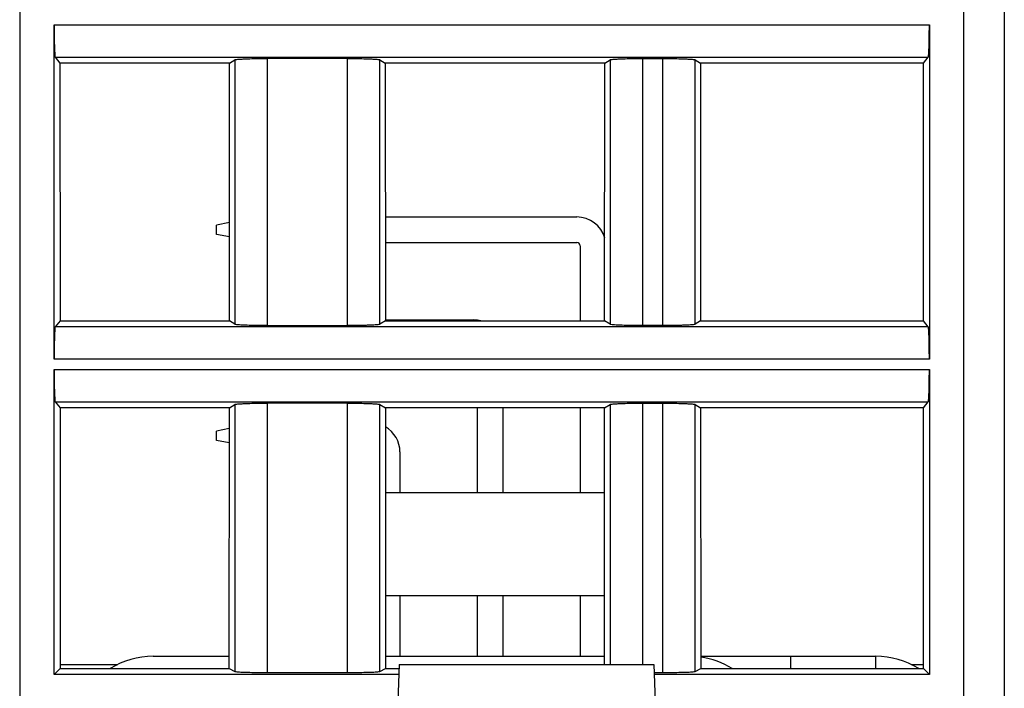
# Model space of a CAD drawing. Header units: millimetres. Extents: x 0 to 841, y 0 to 594.
# Tile 217 of 237: x 609 to 633, y 463 to 479. Entities that reach past the tile are written whole.
import ezdxf

# ---------------------------------------------------------------- set-up
doc = ezdxf.new("R2010")
doc.units = ezdxf.units.MM
doc.header["$LTSCALE"] = 46.255
doc.layers.get('0').update_dxf_attribs({"linetype": 'CONTINUOUS'})

msp = doc.modelspace()

# ---------------------------------------------------------------- linework, layer by layer
at = {"color": 9, "linetype": 'CONTINUOUS'}
for p, q in [((608.90941, 530.89595), (608.90941, 453.39595)), ((632.20941, 453.39835), (632.20941, 530.89595)), ((609.75925, 479.27094), (631.35957, 479.27094)), ((609.78597, 478.4717), (631.33285, 478.4717)), ((614.21817, 478.40712), (614.21817, 471.88479)), ((615.01622, 478.43961), (615.01622, 471.85229)), ((617.00261, 471.85229), (617.00261, 478.43961)), ((617.80066, 471.88479), (617.80066, 478.40712)), ((623.47817, 478.40712), (623.47817, 471.88479)), ((624.27622, 478.43961), (624.27622, 471.85229)), ((624.78261, 471.85229), (624.78261, 478.43961)), ((625.58066, 471.88479), (625.58066, 478.40712)), ((631.33285, 471.82021), (609.78597, 471.82021)), ((631.35957, 471.02097), (609.75925, 471.02097)), ((609.75925, 470.77094), (631.35957, 470.77094)), ((609.78597, 469.9717), (631.33285, 469.9717)), ((614.21817, 469.90712), (614.21817, 463.32416)), ((615.01622, 469.93961), (615.01622, 463.29818)), ((617.00261, 463.29818), (617.00261, 469.93961)), ((617.80066, 463.32416), (617.80066, 469.90712)), ((623.47817, 469.90712), (623.47817, 463.49835)), ((624.27622, 469.93961), (624.27622, 463.49835)), ((624.78261, 463.29818), (624.78261, 469.93961)), ((625.58066, 463.32416), (625.58066, 469.90712)), ((627.9358, 463.69835), (627.9358, 463.39344)), ((630.03589, 463.39344), (630.03589, 463.69835))]:
    msp.add_line(p, q, dxfattribs=at)
at = {"color": 7, "linetype": 'CONTINUOUS'}
for p, q in [((633.20941, 530.89595), (633.20941, 454.39595)), ((609.75925, 471.02097), (609.75925, 479.27094)), ((631.35957, 479.27094), (631.35957, 471.02097)), ((609.78597, 478.4717), (609.90235, 478.3262)), ((631.21648, 478.3262), (631.33285, 478.4717)), ((614.08856, 478.3262), (609.90235, 478.3262)), ((609.90235, 478.3262), (609.90429, 471.96813)), ((614.08468, 471.96813), (614.08856, 478.3262)), ((614.08856, 478.3262), (614.21817, 478.40712)), ((617.0026, 478.43961), (615.01619, 478.43961)), ((617.80066, 478.40712), (617.93027, 478.3262)), ((623.34856, 478.3262), (617.93027, 478.3262)), ((617.93027, 478.3262), (617.93415, 471.96813)), ((623.34468, 471.96813), (623.34856, 478.3262)), ((623.34856, 478.3262), (623.47817, 478.40712)), ((624.27622, 478.43961), (624.78261, 478.43961)), ((625.58066, 478.40712), (625.71027, 478.3262)), ((631.21648, 478.3262), (625.71027, 478.3262)), ((625.71027, 478.3262), (625.71415, 471.96813)), ((631.21454, 471.96813), (631.21648, 478.3262)), ((614.08616, 474.39448), (613.76851, 474.33095)), ((617.93258, 474.53095), (622.65851, 474.53095)), ((613.76851, 474.10095), (613.76851, 474.33095)), ((614.08594, 474.03747), (613.76851, 474.10095)), ((617.93297, 473.90095), (622.65851, 473.90095)), ((622.74351, 473.81595), (622.74351, 471.96813)), ((609.90429, 471.96813), (609.78597, 471.82021)), ((609.90429, 471.96813), (614.08468, 471.96813)), ((614.21817, 471.88479), (614.08468, 471.96813)), ((617.93415, 471.96813), (617.80066, 471.88479)), ((617.93415, 471.99095), (620.11851, 471.99095)), ((617.93415, 471.96813), (623.34468, 471.96813)), ((623.47817, 471.88479), (623.34468, 471.96813)), ((625.71415, 471.96813), (625.58066, 471.88479)), ((625.71415, 471.96813), (631.21454, 471.96813)), ((631.33285, 471.82021), (631.21454, 471.96813)), ((615.01623, 471.85229), (617.00263, 471.85229)), ((624.78261, 471.85229), (624.27622, 471.85229)), ((609.75925, 463.24579), (609.75925, 470.77094)), ((631.35957, 470.77094), (631.35957, 463.24579)), ((609.78597, 469.9717), (609.90494, 469.82296)), ((631.21389, 469.82296), (631.33285, 469.9717)), ((614.08337, 469.82296), (609.90494, 469.82296)), ((609.90494, 469.82296), (609.9069, 463.39344)), ((614.07945, 463.39344), (614.08337, 469.82296)), ((614.08337, 469.82296), (614.21817, 469.90712)), ((617.0026, 469.93961), (615.01619, 469.93961)), ((617.80066, 469.90712), (617.93546, 469.82296)), ((623.34337, 469.82296), (617.93546, 469.82296)), ((617.93546, 469.82296), (617.93938, 463.39344)), ((620.20351, 469.82296), (620.20351, 467.73595)), ((620.83351, 469.82296), (620.83351, 467.73595)), ((622.74351, 469.82296), (622.74351, 467.73595)), ((623.33951, 463.49835), (623.34337, 469.82296)), ((623.34337, 469.82296), (623.47817, 469.90712)), ((624.27622, 469.93961), (624.78261, 469.93961)), ((625.58066, 469.90712), (625.71546, 469.82296)), ((631.21389, 469.82296), (625.71546, 469.82296)), ((625.71546, 469.82296), (625.71938, 463.39344)), ((631.21193, 463.39344), (631.21389, 469.82296)), ((614.08306, 469.31386), (613.76851, 469.25095)), ((613.76851, 469.02095), (613.76851, 469.25095)), ((614.08284, 468.95809), (613.76851, 469.02095)), ((618.29351, 468.73595), (618.29351, 467.73595)), ((617.93673, 467.73595), (623.3421, 467.73595)), ((617.93828, 465.19595), (623.34055, 465.19595)), ((618.29351, 465.19595), (618.29351, 463.69835)), ((620.20351, 465.19595), (620.20351, 463.69835)), ((620.83351, 465.19595), (620.83351, 463.69835)), ((622.74351, 465.19595), (622.74351, 463.69835)), ((612.20114, 463.69835), (614.07963, 463.69835)), ((617.93919, 463.69835), (623.33963, 463.69835)), ((625.71919, 463.69835), (630.03589, 463.69835)), ((609.9069, 463.49835), (611.33222, 463.49835)), ((618.27677, 463.49835), (618.16851, 460.39835)), ((618.27677, 463.49835), (624.56026, 463.49835)), ((624.56026, 463.49835), (624.66851, 460.39835)), ((630.90748, 463.49835), (631.21193, 463.49835)), ((609.75925, 463.24579), (609.9069, 463.39344)), ((618.26795, 463.24579), (609.75925, 463.24579)), ((609.9069, 463.39344), (614.07945, 463.39344)), ((614.07945, 463.39344), (614.21817, 463.32416)), ((615.01622, 463.29818), (617.00261, 463.29818)), ((617.80066, 463.32416), (617.93938, 463.39344)), ((617.93938, 463.39344), (618.27677, 463.39344)), ((624.56725, 463.29818), (624.78261, 463.29818)), ((631.35957, 463.24579), (624.56908, 463.24579)), ((625.58066, 463.32416), (625.71938, 463.39344)), ((625.71938, 463.39344), (631.21193, 463.39344)), ((631.21193, 463.39344), (631.35957, 463.24579))]:
    msp.add_line(p, q, dxfattribs=at)
for centre, radius, start, end in [((622.65851, 473.81595), 0.715, 15.706306, 90), ((622.65851, 473.81595), 0.085, 0, 90), ((620.11851, 471.27595), 0.715, 75.772547, 90), ((617.57851, 468.73595), 0.715, 0, 60.024643), ((612.20114, 461.69835), 2, 90, 121.96678), ((625.43589, 461.69835), 2, 58.03322, 81.842381), ((630.03589, 461.69835), 2, 57.993069, 90)]:
    msp.add_arc(centre, radius, start, end, dxfattribs=at)
for points, knots in [([(609.75925, 479.27094), (609.75925, 479.22035), (609.75991, 479.03593), (609.76254, 478.85149), (609.76701, 478.71773)], [0, 0, 0, 0, 0.27428543, 1, 1, 1, 1]), ([(631.35182, 478.71773), (631.35315, 478.75761), (631.35805, 478.94198), (631.35957, 479.12642), (631.35957, 479.27094)], [0, 0, 0, 0, 0.21636758, 1, 1, 1, 1]), ([(609.76701, 478.71773), (609.76812, 478.68452), (609.77078, 478.62627), (609.7738, 478.55031), (609.7806, 478.50316), (609.78144, 478.47737), (609.78597, 478.4717)], [0, 0, 0, 0, 0.4032766, 0.71110885, 0.911926, 1, 1, 1, 1]), ([(631.33285, 478.4717), (631.33739, 478.47737), (631.33823, 478.50316), (631.34503, 478.55031), (631.34804, 478.62627), (631.35071, 478.68452), (631.35182, 478.71773)], [0, 0, 0, 0, 0.088074, 0.28889114, 0.59672339, 1, 1, 1, 1]), ([(614.21817, 478.40712), (614.22531, 478.41158), (614.25195, 478.41456), (614.30214, 478.42133), (614.37869, 478.42589), (614.43742, 478.42888), (614.47061, 478.43023)], [0, 0, 0, 0, 0.09942633, 0.30382068, 0.60760815, 1, 1, 1, 1]), ([(614.47061, 478.43023), (614.51015, 478.43184), (614.69196, 478.43776), (614.87387, 478.43961), (615.01619, 478.43961)], [0, 0, 0, 0, 0.21756521, 1, 1, 1, 1]), ([(617.0026, 478.43961), (617.05233, 478.43961), (617.23423, 478.43882), (617.41615, 478.43561), (617.54821, 478.43023)], [0, 0, 0, 0, 0.27341699, 1, 1, 1, 1]), ([(617.54821, 478.43023), (617.5814, 478.42888), (617.64013, 478.42589), (617.71669, 478.42133), (617.76688, 478.41456), (617.79352, 478.41158), (617.80066, 478.40712)], [0, 0, 0, 0, 0.39241274, 0.69620943, 0.90058912, 1, 1, 1, 1]), ([(623.47817, 478.40712), (623.48531, 478.41158), (623.51195, 478.41456), (623.56214, 478.42133), (623.63869, 478.42589), (623.69742, 478.42888), (623.73061, 478.43023)], [0, 0, 0, 0, 0.09942633, 0.30382068, 0.60760815, 1, 1, 1, 1]), ([(623.73061, 478.43023), (623.77015, 478.43184), (623.95196, 478.43776), (624.13387, 478.43961), (624.27619, 478.43961)], [0, 0, 0, 0, 0.21756521, 1, 1, 1, 1]), ([(624.7826, 478.43961), (624.83233, 478.43961), (625.01423, 478.43882), (625.19615, 478.43561), (625.32821, 478.43023)], [0, 0, 0, 0, 0.27341699, 1, 1, 1, 1]), ([(625.32821, 478.43023), (625.3614, 478.42888), (625.42013, 478.42589), (625.49669, 478.42133), (625.54688, 478.41456), (625.57352, 478.41158), (625.58066, 478.40712)], [0, 0, 0, 0, 0.39241274, 0.69620943, 0.90058912, 1, 1, 1, 1]), ([(609.78597, 471.82021), (609.78144, 471.81454), (609.7806, 471.78874), (609.7738, 471.74159), (609.77078, 471.66563), (609.76812, 471.60738), (609.76701, 471.57418)], [0, 0, 0, 0, 0.088074, 0.28889114, 0.59672339, 1, 1, 1, 1]), ([(614.47062, 471.86168), (614.43742, 471.86303), (614.37869, 471.86602), (614.30213, 471.87058), (614.25195, 471.87734), (614.22531, 471.88033), (614.21817, 471.88479)], [0, 0, 0, 0, 0.39241264, 0.69620929, 0.90058904, 1, 1, 1, 1]), ([(615.01623, 471.85229), (614.96649, 471.85229), (614.78459, 471.85308), (614.60267, 471.8563), (614.47062, 471.86168)], [0, 0, 0, 0, 0.27341699, 1, 1, 1, 1]), ([(617.54821, 471.86168), (617.50867, 471.86007), (617.32687, 471.85415), (617.14495, 471.85229), (617.00263, 471.85229)], [0, 0, 0, 0, 0.21756522, 1, 1, 1, 1]), ([(617.80066, 471.88478), (617.79352, 471.88033), (617.76687, 471.87734), (617.71669, 471.87058), (617.64013, 471.86602), (617.58141, 471.86303), (617.54821, 471.86168)], [0, 0, 0, 0, 0.0994263, 0.30382062, 0.60760811, 1, 1, 1, 1]), ([(623.73062, 471.86168), (623.69742, 471.86303), (623.63869, 471.86602), (623.56213, 471.87058), (623.51195, 471.87734), (623.48531, 471.88033), (623.47817, 471.88479)], [0, 0, 0, 0, 0.39241264, 0.69620929, 0.90058904, 1, 1, 1, 1]), ([(624.27623, 471.85229), (624.22649, 471.85229), (624.04459, 471.85308), (623.86267, 471.8563), (623.73062, 471.86168)], [0, 0, 0, 0, 0.27341699, 1, 1, 1, 1]), ([(625.32821, 471.86168), (625.28867, 471.86007), (625.10687, 471.85415), (624.92495, 471.85229), (624.78263, 471.85229)], [0, 0, 0, 0, 0.21756522, 1, 1, 1, 1]), ([(625.58066, 471.88478), (625.57352, 471.88033), (625.54687, 471.87734), (625.49669, 471.87058), (625.42013, 471.86602), (625.36141, 471.86303), (625.32821, 471.86168)], [0, 0, 0, 0, 0.0994263, 0.30382062, 0.60760811, 1, 1, 1, 1]), ([(631.35182, 471.57418), (631.35071, 471.60738), (631.34804, 471.66563), (631.34503, 471.74159), (631.33823, 471.78874), (631.33739, 471.81454), (631.33285, 471.82021)], [0, 0, 0, 0, 0.4032766, 0.71110885, 0.911926, 1, 1, 1, 1]), ([(609.76701, 471.57418), (609.76568, 471.5343), (609.76077, 471.34993), (609.75925, 471.16549), (609.75925, 471.02097)], [0, 0, 0, 0, 0.21636758, 1, 1, 1, 1]), ([(631.35957, 471.02097), (631.35957, 471.07155), (631.35891, 471.25598), (631.35629, 471.44041), (631.35182, 471.57418)], [0, 0, 0, 0, 0.27428543, 1, 1, 1, 1]), ([(609.75925, 470.77094), (609.75925, 470.72035), (609.75991, 470.53593), (609.76254, 470.35149), (609.76701, 470.21773)], [0, 0, 0, 0, 0.27428543, 1, 1, 1, 1]), ([(631.35182, 470.21773), (631.35315, 470.25761), (631.35805, 470.44198), (631.35957, 470.62642), (631.35957, 470.77094)], [0, 0, 0, 0, 0.21636758, 1, 1, 1, 1]), ([(609.76701, 470.21773), (609.76812, 470.18452), (609.77078, 470.12627), (609.7738, 470.05031), (609.7806, 470.00316), (609.78144, 469.97737), (609.78597, 469.9717)], [0, 0, 0, 0, 0.4032766, 0.71110885, 0.911926, 1, 1, 1, 1]), ([(631.33285, 469.9717), (631.33739, 469.97737), (631.33823, 470.00316), (631.34503, 470.05031), (631.34804, 470.12627), (631.35071, 470.18452), (631.35182, 470.21773)], [0, 0, 0, 0, 0.088074, 0.28889114, 0.59672339, 1, 1, 1, 1]), ([(614.21817, 469.90712), (614.22531, 469.91158), (614.25195, 469.91456), (614.30214, 469.92133), (614.37869, 469.92589), (614.43742, 469.92888), (614.47061, 469.93023)], [0, 0, 0, 0, 0.09942633, 0.30382068, 0.60760815, 1, 1, 1, 1]), ([(614.47061, 469.93023), (614.51015, 469.93184), (614.69196, 469.93776), (614.87387, 469.93961), (615.01619, 469.93961)], [0, 0, 0, 0, 0.21756521, 1, 1, 1, 1]), ([(617.0026, 469.93961), (617.05233, 469.93961), (617.23423, 469.93882), (617.41615, 469.93561), (617.54821, 469.93023)], [0, 0, 0, 0, 0.27341699, 1, 1, 1, 1]), ([(617.54821, 469.93023), (617.5814, 469.92888), (617.64013, 469.92589), (617.71669, 469.92133), (617.76688, 469.91456), (617.79352, 469.91158), (617.80066, 469.90712)], [0, 0, 0, 0, 0.39241274, 0.69620943, 0.90058912, 1, 1, 1, 1]), ([(623.47817, 469.90712), (623.48531, 469.91158), (623.51195, 469.91456), (623.56214, 469.92133), (623.63869, 469.92589), (623.69742, 469.92888), (623.73061, 469.93023)], [0, 0, 0, 0, 0.09942633, 0.30382068, 0.60760815, 1, 1, 1, 1]), ([(623.73061, 469.93023), (623.77015, 469.93184), (623.95196, 469.93776), (624.13387, 469.93961), (624.27619, 469.93961)], [0, 0, 0, 0, 0.21756521, 1, 1, 1, 1]), ([(624.7826, 469.93961), (624.83233, 469.93961), (625.01423, 469.93882), (625.19615, 469.93561), (625.32821, 469.93023)], [0, 0, 0, 0, 0.27341699, 1, 1, 1, 1]), ([(625.32821, 469.93023), (625.3614, 469.92888), (625.42013, 469.92589), (625.49669, 469.92133), (625.54688, 469.91456), (625.57352, 469.91158), (625.58066, 469.90712)], [0, 0, 0, 0, 0.39241274, 0.69620943, 0.90058912, 1, 1, 1, 1]), ([(614.21817, 463.32416), (614.2256, 463.32045), (614.25188, 463.31833), (614.30226, 463.31273), (614.37867, 463.30918), (614.43743, 463.30676), (614.47062, 463.30568)], [0, 0, 0, 0, 0.09838555, 0.30267234, 0.60689597, 1, 1, 1, 1]), ([(614.47062, 463.30568), (614.51017, 463.30439), (614.692, 463.29966), (614.87391, 463.29818), (615.01622, 463.29818)], [0, 0, 0, 0, 0.21756947, 1, 1, 1, 1]), ([(617.00261, 463.29818), (617.05233, 463.29818), (617.23422, 463.29881), (617.41612, 463.30138), (617.5482, 463.30568)], [0, 0, 0, 0, 0.27340487, 1, 1, 1, 1]), ([(617.5482, 463.30568), (617.5814, 463.30676), (617.64016, 463.30918), (617.71657, 463.31273), (617.76695, 463.31833), (617.79322, 463.32045), (617.80066, 463.32416)], [0, 0, 0, 0, 0.39310402, 0.69732765, 0.90161445, 1, 1, 1, 1]), ([(624.78261, 463.29818), (624.83233, 463.29818), (625.01422, 463.29881), (625.19612, 463.30138), (625.3282, 463.30568)], [0, 0, 0, 0, 0.27340487, 1, 1, 1, 1]), ([(625.3282, 463.30568), (625.3614, 463.30676), (625.42016, 463.30918), (625.49657, 463.31273), (625.54695, 463.31833), (625.57322, 463.32045), (625.58066, 463.32416)], [0, 0, 0, 0, 0.39310402, 0.69732765, 0.90161445, 1, 1, 1, 1])]:
    msp.add_open_spline(points, degree=3, knots=knots, dxfattribs=at)

doc.saveas('drawing.dxf')
